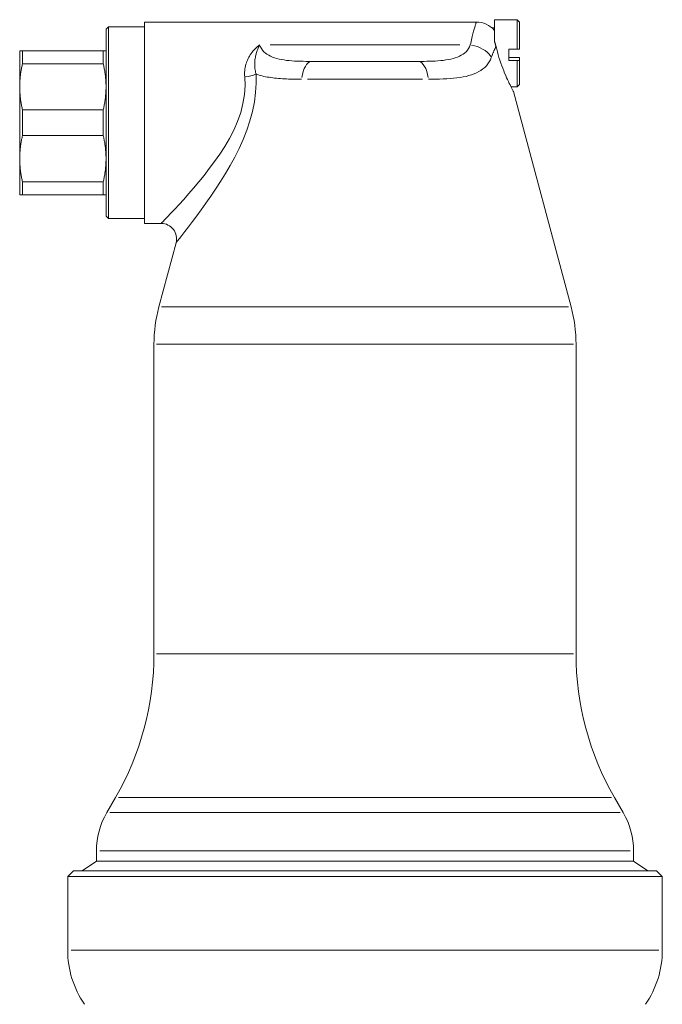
# Model space of a CAD drawing. Header units: millimetres. Extents: x -727 to 69715, y -15705 to 98123.
# Tile 158 of 256: x 38465 to 38532, y -9399 to -9296. Entities that reach past the tile are written whole.
import ezdxf

# ---------------------------------------------------------------- set-up
doc = ezdxf.new("R2010")
doc.units = ezdxf.units.MM
doc.layers.add('UT_ZARIZENI - ARMATURY', color=6, linetype='Continuous', lineweight=5)

msp = doc.modelspace()

# ---------------------------------------------------------------- linework, layer by layer
at = {"layer": 'UT_ZARIZENI - ARMATURY'}
for p, q in [((38477.91, -9296.19), (38477.91, -9317.19)), ((38512.52, -9296.19), (38477.91, -9296.19)), ((38512.45, -9296.4), (38512.47, -9296.35)), ((38512.47, -9296.35), (38512.48, -9296.3)), ((38512.48, -9296.3), (38512.5, -9296.26)), ((38512.5, -9296.26), (38512.51, -9296.23)), ((38512.51, -9296.23), (38512.52, -9296.21)), ((38512.52, -9296.19), (38512.79, -9296.21)), ((38512.52, -9296.2), (38512.52, -9296.19)), ((38512.52, -9296.21), (38512.52, -9296.2)), ((38512.79, -9296.21), (38513.05, -9296.25)), ((38513.05, -9296.25), (38513.3, -9296.32)), ((38513.3, -9296.32), (38513.55, -9296.41)), ((38514.41, -9297.78), (38514.41, -9295.94)), ((38514.41, -9295.94), (38516.76, -9295.94)), ((38516.76, -9299.01), (38516.76, -9295.94)), ((38517.01, -9296.19), (38516.76, -9295.94)), ((38517.01, -9296.19), (38517.01, -9299)), ((38473.91, -9296.94), (38474.16, -9296.69)), ((38473.91, -9296.94), (38473.91, -9316.44)), ((38474.16, -9316.69), (38474.16, -9296.69)), ((38474.16, -9296.69), (38477.91, -9296.69)), ((38512.12, -9297.56), (38512.16, -9297.42)), ((38512.16, -9297.42), (38512.19, -9297.28)), ((38512.19, -9297.28), (38512.23, -9297.15)), ((38512.23, -9297.15), (38512.26, -9297.03)), ((38512.26, -9297.03), (38512.29, -9296.92)), ((38512.29, -9296.92), (38512.32, -9296.81)), ((38512.32, -9296.81), (38512.35, -9296.71)), ((38512.35, -9296.71), (38512.38, -9296.62)), ((38512.38, -9296.62), (38512.41, -9296.54)), ((38512.41, -9296.54), (38512.43, -9296.47)), ((38512.43, -9296.47), (38512.45, -9296.4)), ((38513.55, -9296.41), (38513.78, -9296.53)), ((38513.78, -9296.53), (38514, -9296.68)), ((38514, -9296.68), (38514.2, -9296.84)), ((38514.41, -9296.79), (38514.14, -9296.79)), ((38514.2, -9296.84), (38514.39, -9297.03)), ((38514.41, -9297.03), (38514.39, -9297.03)), ((38511.89, -9298.58), (38511.93, -9298.39)), ((38511.93, -9298.39), (38511.97, -9298.21)), ((38511.97, -9298.21), (38512.01, -9298.04)), ((38512.01, -9298.04), (38512.05, -9297.87)), ((38512.05, -9297.87), (38512.09, -9297.71)), ((38512.09, -9297.71), (38512.12, -9297.56)), ((38514.41, -9297.77), (38514.41, -9298.22)), ((38514.41, -9298.22), (38514.42, -9298.24)), ((38514.42, -9298.24), (38514.42, -9298.26)), ((38514.42, -9298.26), (38514.43, -9298.28)), ((38514.43, -9298.28), (38514.44, -9298.3)), ((38514.44, -9298.3), (38514.45, -9298.33)), ((38514.45, -9298.33), (38514.45, -9298.35)), ((38514.45, -9298.35), (38514.46, -9298.37)), ((38514.46, -9298.37), (38514.47, -9298.39)), ((38514.47, -9298.39), (38514.48, -9298.41)), ((38514.48, -9298.41), (38514.48, -9298.43)), ((38514.48, -9298.43), (38514.49, -9298.46)), ((38514.49, -9298.46), (38514.5, -9298.48)), ((38465.2, -9299.19), (38464.91, -9299.19)), ((38464.91, -9302.94), (38464.91, -9299.19)), ((38465.2, -9299.19), (38473.62, -9299.19)), ((38465.2, -9300.53), (38465.2, -9299.19)), ((38473.62, -9299.19), (38473.91, -9299.19)), ((38473.62, -9300.53), (38473.62, -9299.19)), ((38488.95, -9299.6), (38489.04, -9299.47)), ((38489.04, -9299.47), (38489.13, -9299.34)), ((38489.13, -9299.34), (38489.23, -9299.22)), ((38489.23, -9299.22), (38489.34, -9299.1)), ((38489.34, -9299.1), (38489.45, -9298.99)), ((38489.45, -9298.99), (38489.56, -9298.88)), ((38489.57, -9299.46), (38489.55, -9299.55)), ((38489.56, -9298.88), (38489.68, -9298.78)), ((38489.61, -9299.36), (38489.57, -9299.46)), ((38489.67, -9299.17), (38489.61, -9299.36)), ((38489.72, -9299.03), (38489.67, -9299.17)), ((38489.68, -9298.78), (38489.8, -9298.68)), ((38489.77, -9298.92), (38489.72, -9299.03)), ((38489.82, -9298.81), (38489.77, -9298.92)), ((38489.8, -9298.68), (38489.92, -9298.58)), ((38489.86, -9298.71), (38489.82, -9298.81)), ((38489.92, -9298.58), (38489.86, -9298.71)), ((38489.92, -9298.58), (38490.01, -9298.78)), ((38490.01, -9298.78), (38490.11, -9298.96)), ((38490.11, -9298.96), (38490.23, -9299.13)), ((38490.23, -9299.13), (38490.36, -9299.28)), ((38490.36, -9299.28), (38490.52, -9299.42)), ((38490.52, -9299.42), (38490.68, -9299.54)), ((38491.02, -9298.58), (38510.79, -9298.58)), ((38511.13, -9299.54), (38511.3, -9299.42)), ((38511.3, -9299.42), (38511.45, -9299.28)), ((38511.45, -9299.28), (38511.59, -9299.13)), ((38511.59, -9299.13), (38511.71, -9298.96)), ((38511.71, -9298.96), (38511.81, -9298.78)), ((38511.81, -9298.78), (38511.89, -9298.58)), ((38514.23, -9299.48), (38514.21, -9299.53)), ((38514.25, -9299.43), (38514.23, -9299.48)), ((38514.28, -9299.38), (38514.25, -9299.43)), ((38514.3, -9299.33), (38514.28, -9299.38)), ((38514.32, -9299.28), (38514.3, -9299.33)), ((38514.34, -9299.24), (38514.32, -9299.28)), ((38514.36, -9299.19), (38514.34, -9299.24)), ((38514.38, -9299.15), (38514.36, -9299.19)), ((38514.4, -9299.1), (38514.38, -9299.15)), ((38514.42, -9299.06), (38514.4, -9299.1)), ((38514.44, -9299.02), (38514.42, -9299.06)), ((38514.46, -9298.97), (38514.44, -9299.02)), ((38514.48, -9298.93), (38514.46, -9298.97)), ((38514.5, -9298.89), (38514.48, -9298.93)), ((38514.5, -9298.48), (38514.5, -9298.5)), ((38514.5, -9298.5), (38514.51, -9298.52)), ((38514.51, -9298.85), (38514.5, -9298.89)), ((38514.51, -9298.52), (38514.52, -9298.54)), ((38514.53, -9298.82), (38514.51, -9298.85)), ((38514.52, -9298.54), (38514.52, -9298.56)), ((38514.52, -9298.56), (38514.53, -9298.59)), ((38514.53, -9298.59), (38514.53, -9298.61)), ((38514.53, -9298.61), (38514.54, -9298.63)), ((38514.55, -9298.78), (38514.53, -9298.82)), ((38514.54, -9298.63), (38514.55, -9298.65)), ((38514.55, -9298.65), (38514.55, -9298.68)), ((38514.55, -9298.68), (38514.56, -9298.7)), ((38514.57, -9298.74), (38514.55, -9298.78)), ((38514.56, -9298.7), (38514.56, -9298.72)), ((38514.56, -9298.72), (38514.57, -9298.74)), ((38514.64, -9299.03), (38514.57, -9298.74)), ((38514.71, -9299.31), (38514.64, -9299.03)), ((38514.79, -9299.6), (38514.71, -9299.31)), ((38516.76, -9299.01), (38515.91, -9299.01)), ((38515.91, -9300.21), (38515.91, -9299.01)), ((38516.76, -9299.01), (38517.01, -9299)), ((38488.49, -9300.59), (38488.54, -9300.44)), ((38488.54, -9300.44), (38488.59, -9300.29)), ((38488.59, -9300.29), (38488.65, -9300.15)), ((38488.65, -9300.15), (38488.72, -9300)), ((38488.72, -9300), (38488.79, -9299.86)), ((38488.79, -9299.86), (38488.87, -9299.73)), ((38488.87, -9299.73), (38488.95, -9299.6)), ((38489.42, -9300.35), (38489.41, -9300.48)), ((38489.41, -9300.48), (38489.41, -9300.61)), ((38489.43, -9300.22), (38489.42, -9300.35)), ((38489.44, -9300.1), (38489.43, -9300.22)), ((38489.46, -9299.98), (38489.44, -9300.1)), ((38489.48, -9299.86), (38489.46, -9299.98)), ((38489.5, -9299.75), (38489.48, -9299.86)), ((38489.52, -9299.65), (38489.5, -9299.75)), ((38489.55, -9299.55), (38489.52, -9299.65)), ((38490.68, -9299.54), (38490.87, -9299.65)), ((38490.87, -9299.65), (38491.06, -9299.76)), ((38491.06, -9299.76), (38491.27, -9299.84)), ((38491.27, -9299.84), (38491.49, -9299.92)), ((38491.49, -9299.92), (38491.73, -9299.99)), ((38491.73, -9299.99), (38491.97, -9300.05)), ((38491.97, -9300.05), (38492.22, -9300.1)), ((38492.22, -9300.1), (38492.48, -9300.14)), ((38492.48, -9300.14), (38492.74, -9300.18)), ((38492.74, -9300.18), (38493.01, -9300.21)), ((38493.01, -9300.21), (38493.29, -9300.23)), ((38493.29, -9300.23), (38493.57, -9300.25)), ((38493.57, -9300.25), (38493.86, -9300.27)), ((38493.86, -9300.27), (38494.15, -9300.28)), ((38494.15, -9300.28), (38494.45, -9300.28)), ((38494.45, -9300.28), (38494.75, -9300.29)), ((38494.75, -9300.29), (38495.05, -9300.29)), ((38495.05, -9300.29), (38495.36, -9300.29)), ((38495.36, -9300.29), (38506.46, -9300.29)), ((38506.46, -9300.29), (38506.77, -9300.29)), ((38506.77, -9300.29), (38507.07, -9300.29)), ((38507.07, -9300.29), (38507.37, -9300.28)), ((38507.37, -9300.28), (38507.66, -9300.28)), ((38507.66, -9300.28), (38507.95, -9300.27)), ((38507.95, -9300.27), (38508.24, -9300.25)), ((38508.24, -9300.25), (38508.52, -9300.23)), ((38508.52, -9300.23), (38508.8, -9300.21)), ((38508.8, -9300.21), (38509.07, -9300.18)), ((38509.07, -9300.18), (38509.33, -9300.14)), ((38509.33, -9300.14), (38509.59, -9300.1)), ((38509.59, -9300.1), (38509.85, -9300.05)), ((38509.85, -9300.05), (38510.09, -9299.99)), ((38510.09, -9299.99), (38510.32, -9299.92)), ((38510.32, -9299.92), (38510.54, -9299.84)), ((38510.54, -9299.84), (38510.75, -9299.76)), ((38510.75, -9299.76), (38510.95, -9299.65)), ((38510.95, -9299.65), (38511.13, -9299.54)), ((38513.86, -9300.34), (38513.72, -9300.55)), ((38513.98, -9300.11), (38513.86, -9300.34)), ((38514.08, -9299.87), (38513.98, -9300.11)), ((38514.1, -9299.81), (38514.08, -9299.87)), ((38514.13, -9299.75), (38514.1, -9299.81)), ((38514.15, -9299.7), (38514.13, -9299.75)), ((38514.17, -9299.64), (38514.15, -9299.7)), ((38514.19, -9299.59), (38514.17, -9299.64)), ((38514.21, -9299.53), (38514.19, -9299.59)), ((38514.88, -9299.89), (38514.79, -9299.6)), ((38514.97, -9300.17), (38514.88, -9299.89)), ((38515.07, -9300.46), (38514.97, -9300.17)), ((38515.17, -9300.74), (38515.07, -9300.46)), ((38516.76, -9299.87), (38515.91, -9299.87)), ((38515.91, -9300.21), (38516.76, -9300.21)), ((38516.76, -9299.87), (38517.01, -9299.89)), ((38517.01, -9300.2), (38516.76, -9300.21)), ((38516.76, -9302.94), (38516.76, -9300.21)), ((38517.01, -9300.2), (38517.01, -9299.89)), ((38517.01, -9302.69), (38517.01, -9300.2)), ((38465.02, -9301.46), (38465, -9301.57)), ((38465.03, -9301.36), (38465.02, -9301.46)), ((38465.05, -9301.26), (38465.03, -9301.36)), ((38465.07, -9301.16), (38465.05, -9301.26)), ((38465.09, -9301.06), (38465.07, -9301.16)), ((38465.11, -9300.95), (38465.09, -9301.06)), ((38465.13, -9300.85), (38465.11, -9300.95)), ((38465.15, -9300.74), (38465.13, -9300.85)), ((38465.17, -9300.64), (38465.15, -9300.74)), ((38465.2, -9300.53), (38465.17, -9300.64)), ((38465.2, -9300.53), (38473.62, -9300.53)), ((38473.64, -9300.64), (38473.62, -9300.53)), ((38473.67, -9300.74), (38473.64, -9300.64)), ((38473.69, -9300.85), (38473.67, -9300.74)), ((38473.71, -9300.95), (38473.69, -9300.85)), ((38473.73, -9301.06), (38473.71, -9300.95)), ((38473.75, -9301.16), (38473.73, -9301.06)), ((38473.77, -9301.26), (38473.75, -9301.16)), ((38473.78, -9301.36), (38473.77, -9301.26)), ((38473.8, -9301.46), (38473.78, -9301.36)), ((38473.81, -9301.57), (38473.8, -9301.46)), ((38488.36, -9301.4), (38488.37, -9301.23)), ((38488.36, -9301.57), (38488.36, -9301.4)), ((38488.37, -9301.23), (38488.39, -9301.07)), ((38488.39, -9301.07), (38488.42, -9300.91)), ((38488.42, -9300.91), (38488.45, -9300.75)), ((38488.45, -9300.75), (38488.49, -9300.59)), ((38489.41, -9300.61), (38489.42, -9300.75)), ((38489.42, -9300.75), (38489.43, -9300.89)), ((38489.43, -9300.89), (38489.44, -9301.03)), ((38489.44, -9301.03), (38489.46, -9301.17)), ((38489.46, -9301.17), (38489.48, -9301.31)), ((38489.48, -9301.31), (38489.51, -9301.46)), ((38489.51, -9301.46), (38489.55, -9301.6)), ((38512.54, -9301.49), (38512.29, -9301.59)), ((38512.78, -9301.36), (38512.54, -9301.49)), ((38513, -9301.23), (38512.78, -9301.36)), ((38513.21, -9301.08), (38513, -9301.23)), ((38513.4, -9300.92), (38513.21, -9301.08)), ((38513.57, -9300.74), (38513.4, -9300.92)), ((38513.72, -9300.55), (38513.57, -9300.74)), ((38515.27, -9301.01), (38515.17, -9300.74)), ((38515.37, -9301.27), (38515.27, -9301.01)), ((38515.47, -9301.52), (38515.37, -9301.27)), ((38515.58, -9301.76), (38515.47, -9301.52)), ((38464.92, -9302.55), (38464.91, -9302.65)), ((38464.93, -9302.36), (38464.92, -9302.45)), ((38464.92, -9302.45), (38464.92, -9302.55)), ((38464.94, -9302.16), (38464.93, -9302.26)), ((38464.93, -9302.26), (38464.93, -9302.36)), ((38464.95, -9302.06), (38464.94, -9302.16)), ((38464.96, -9301.96), (38464.95, -9302.06)), ((38464.97, -9301.86), (38464.96, -9301.96)), ((38464.98, -9301.77), (38464.97, -9301.86)), ((38464.99, -9301.67), (38464.98, -9301.77)), ((38465, -9301.57), (38464.99, -9301.67)), ((38473.83, -9301.67), (38473.81, -9301.57)), ((38473.84, -9301.77), (38473.83, -9301.67)), ((38473.85, -9301.86), (38473.84, -9301.77)), ((38473.86, -9301.96), (38473.85, -9301.86)), ((38473.87, -9302.06), (38473.86, -9301.96)), ((38473.88, -9302.16), (38473.87, -9302.06)), ((38473.88, -9302.26), (38473.88, -9302.16)), ((38473.89, -9302.36), (38473.88, -9302.26)), ((38473.9, -9302.45), (38473.89, -9302.36)), ((38473.9, -9302.55), (38473.9, -9302.45)), ((38473.9, -9302.65), (38473.9, -9302.55)), ((38488.36, -9301.74), (38488.36, -9301.57)), ((38488.38, -9301.92), (38488.36, -9301.74)), ((38488.41, -9302.82), (38488.38, -9301.92)), ((38489.56, -9302.55), (38489.51, -9303.53)), ((38489.7, -9301.66), (38489.55, -9301.6)), ((38489.55, -9301.6), (38489.56, -9302.55)), ((38489.86, -9301.71), (38489.7, -9301.66)), ((38490.03, -9301.76), (38489.86, -9301.71)), ((38490.19, -9301.81), (38490.03, -9301.76)), ((38490.37, -9301.85), (38490.19, -9301.81)), ((38490.54, -9301.89), (38490.37, -9301.85)), ((38490.72, -9301.92), (38490.54, -9301.89)), ((38490.91, -9301.95), (38490.72, -9301.92)), ((38491.1, -9301.98), (38490.91, -9301.95)), ((38491.29, -9302.01), (38491.1, -9301.98)), ((38491.48, -9302.03), (38491.29, -9302.01)), ((38491.68, -9302.05), (38491.48, -9302.03)), ((38491.88, -9302.07), (38491.68, -9302.05)), ((38492.09, -9302.08), (38491.88, -9302.07)), ((38492.3, -9302.1), (38492.09, -9302.08)), ((38492.51, -9302.11), (38492.3, -9302.1)), ((38492.72, -9302.12), (38492.51, -9302.11)), ((38492.94, -9302.13), (38492.72, -9302.12)), ((38493.16, -9302.13), (38492.94, -9302.13)), ((38493.39, -9302.14), (38493.16, -9302.13)), ((38493.61, -9302.14), (38493.39, -9302.14)), ((38493.84, -9302.14), (38493.61, -9302.14)), ((38494.07, -9302.14), (38493.84, -9302.14)), ((38494.3, -9302.14), (38494.07, -9302.14)), ((38494.92, -9302.14), (38506.89, -9302.14)), ((38507.92, -9302.14), (38507.52, -9302.14)), ((38508.31, -9302.14), (38507.92, -9302.14)), ((38508.69, -9302.13), (38508.31, -9302.14)), ((38509.07, -9302.12), (38508.69, -9302.13)), ((38509.44, -9302.1), (38509.07, -9302.12)), ((38509.8, -9302.08), (38509.44, -9302.1)), ((38510.15, -9302.05), (38509.8, -9302.08)), ((38510.49, -9302.01), (38510.15, -9302.05)), ((38510.82, -9301.96), (38510.49, -9302.01)), ((38511.14, -9301.91), (38510.82, -9301.96)), ((38511.45, -9301.85), (38511.14, -9301.91)), ((38511.74, -9301.77), (38511.45, -9301.85)), ((38512.02, -9301.69), (38511.74, -9301.77)), ((38512.29, -9301.59), (38512.02, -9301.69)), ((38515.67, -9301.99), (38515.58, -9301.76)), ((38515.77, -9302.19), (38515.67, -9301.99)), ((38515.86, -9302.39), (38515.77, -9302.19)), ((38515.95, -9302.58), (38515.86, -9302.39)), ((38464.91, -9302.65), (38464.91, -9302.75)), ((38464.91, -9302.75), (38464.91, -9302.84)), ((38464.91, -9302.84), (38464.91, -9302.94)), ((38464.91, -9302.94), (38464.91, -9310.44)), ((38464.91, -9303.04), (38464.91, -9302.94)), ((38464.91, -9303.14), (38464.91, -9303.04)), ((38464.91, -9303.23), (38464.91, -9303.14)), ((38464.92, -9303.33), (38464.91, -9303.23)), ((38464.92, -9303.43), (38464.92, -9303.33)), ((38464.93, -9303.53), (38464.92, -9303.43)), ((38464.93, -9303.62), (38464.93, -9303.53)), ((38473.88, -9303.62), (38473.89, -9303.53)), ((38473.89, -9303.53), (38473.9, -9303.43)), ((38473.91, -9302.75), (38473.9, -9302.65)), ((38473.9, -9303.23), (38473.91, -9303.14)), ((38473.9, -9303.33), (38473.9, -9303.23)), ((38473.9, -9303.43), (38473.9, -9303.33)), ((38473.91, -9302.84), (38473.91, -9302.75)), ((38473.91, -9302.94), (38473.91, -9302.84)), ((38473.91, -9303.04), (38473.91, -9302.94)), ((38473.91, -9303.14), (38473.91, -9303.04)), ((38488.35, -9303.74), (38488.41, -9302.82)), ((38489.51, -9303.53), (38489.38, -9304.51)), ((38516.03, -9302.75), (38515.95, -9302.58)), ((38516.11, -9302.91), (38516.03, -9302.75)), ((38516.18, -9303.05), (38516.11, -9302.91)), ((38516.13, -9302.94), (38516.76, -9302.94)), ((38516.24, -9303.17), (38516.18, -9303.05)), ((38516.29, -9303.26), (38516.24, -9303.17)), ((38516.33, -9303.34), (38516.29, -9303.26)), ((38516.36, -9303.4), (38516.33, -9303.34)), ((38516.38, -9303.43), (38516.36, -9303.4)), ((38516.38, -9303.44), (38516.38, -9303.43)), ((38516.38, -9303.44), (38522.4, -9325.88)), ((38517.01, -9302.69), (38516.76, -9302.94)), ((38464.94, -9303.72), (38464.93, -9303.62)), ((38464.95, -9303.82), (38464.94, -9303.72)), ((38464.96, -9303.92), (38464.95, -9303.82)), ((38464.97, -9304.02), (38464.96, -9303.92)), ((38464.98, -9304.12), (38464.97, -9304.02)), ((38464.99, -9304.22), (38464.98, -9304.12)), ((38465, -9304.32), (38464.99, -9304.22)), ((38465.02, -9304.42), (38465, -9304.32)), ((38465.03, -9304.52), (38465.02, -9304.42)), ((38465.05, -9304.62), (38465.03, -9304.52)), ((38473.77, -9304.62), (38473.78, -9304.52)), ((38473.78, -9304.52), (38473.8, -9304.42)), ((38473.8, -9304.42), (38473.81, -9304.32)), ((38473.81, -9304.32), (38473.83, -9304.22)), ((38473.83, -9304.22), (38473.84, -9304.12)), ((38473.84, -9304.12), (38473.85, -9304.02)), ((38473.85, -9304.02), (38473.86, -9303.92)), ((38473.86, -9303.92), (38473.87, -9303.82)), ((38473.87, -9303.82), (38473.88, -9303.72)), ((38473.88, -9303.72), (38473.88, -9303.62)), ((38488.19, -9304.68), (38488.35, -9303.74)), ((38489.38, -9304.51), (38489.18, -9305.5)), ((38465.07, -9304.72), (38465.05, -9304.62)), ((38465.09, -9304.83), (38465.07, -9304.72)), ((38465.11, -9304.93), (38465.09, -9304.83)), ((38465.13, -9305.03), (38465.11, -9304.93)), ((38465.15, -9305.14), (38465.13, -9305.03)), ((38465.17, -9305.25), (38465.15, -9305.14)), ((38465.2, -9305.35), (38465.17, -9305.25)), ((38465.2, -9305.35), (38473.62, -9305.35)), ((38465.2, -9308.03), (38465.2, -9305.35)), ((38473.62, -9305.35), (38473.64, -9305.25)), ((38473.62, -9308.03), (38473.62, -9305.35)), ((38473.64, -9305.25), (38473.67, -9305.14)), ((38473.67, -9305.14), (38473.69, -9305.03)), ((38473.69, -9305.03), (38473.71, -9304.93)), ((38473.71, -9304.93), (38473.73, -9304.83)), ((38473.73, -9304.83), (38473.75, -9304.72)), ((38473.75, -9304.72), (38473.77, -9304.62)), ((38487.63, -9306.55), (38487.95, -9305.62)), ((38487.95, -9305.62), (38488.19, -9304.68)), ((38489.18, -9305.5), (38488.92, -9306.49)), ((38487.23, -9307.46), (38487.63, -9306.55)), ((38488.92, -9306.49), (38488.59, -9307.47)), ((38486.78, -9308.32), (38487.23, -9307.46)), ((38488.59, -9307.47), (38488.21, -9308.43)), ((38465.05, -9308.76), (38465.07, -9308.66)), ((38465.07, -9308.66), (38465.09, -9308.56)), ((38465.09, -9308.56), (38465.11, -9308.45)), ((38465.11, -9308.45), (38465.13, -9308.35)), ((38465.13, -9308.35), (38465.15, -9308.24)), ((38465.15, -9308.24), (38465.17, -9308.14)), ((38465.17, -9308.14), (38465.2, -9308.03)), ((38465.2, -9308.03), (38473.62, -9308.03)), ((38473.64, -9308.14), (38473.62, -9308.03)), ((38473.67, -9308.24), (38473.64, -9308.14)), ((38473.69, -9308.35), (38473.67, -9308.24)), ((38473.71, -9308.45), (38473.69, -9308.35)), ((38473.73, -9308.56), (38473.71, -9308.45)), ((38473.75, -9308.66), (38473.73, -9308.56)), ((38473.77, -9308.76), (38473.75, -9308.66)), ((38486.29, -9309.16), (38486.78, -9308.32)), ((38488.21, -9308.43), (38487.78, -9309.37)), ((38464.93, -9309.76), (38464.94, -9309.66)), ((38464.94, -9309.66), (38464.95, -9309.56)), ((38464.95, -9309.56), (38464.96, -9309.46)), ((38464.96, -9309.46), (38464.97, -9309.36)), ((38464.97, -9309.36), (38464.98, -9309.27)), ((38464.98, -9309.27), (38464.99, -9309.17)), ((38464.99, -9309.17), (38465, -9309.07)), ((38465, -9309.07), (38465.02, -9308.96)), ((38465.02, -9308.96), (38465.03, -9308.86)), ((38465.03, -9308.86), (38465.05, -9308.76)), ((38473.78, -9308.86), (38473.77, -9308.76)), ((38473.8, -9308.96), (38473.78, -9308.86)), ((38473.81, -9309.07), (38473.8, -9308.96)), ((38473.83, -9309.17), (38473.81, -9309.07)), ((38473.84, -9309.27), (38473.83, -9309.17)), ((38473.85, -9309.36), (38473.84, -9309.27)), ((38473.86, -9309.46), (38473.85, -9309.36)), ((38473.87, -9309.56), (38473.86, -9309.46)), ((38473.88, -9309.66), (38473.87, -9309.56)), ((38473.88, -9309.76), (38473.88, -9309.66)), ((38485.77, -9309.96), (38486.29, -9309.16)), ((38487.78, -9309.37), (38487.33, -9310.27)), ((38464.91, -9310.15), (38464.92, -9310.05)), ((38464.91, -9310.25), (38464.91, -9310.15)), ((38464.91, -9310.34), (38464.91, -9310.25)), ((38464.91, -9310.44), (38464.91, -9310.34)), ((38464.91, -9310.44), (38464.91, -9314.19)), ((38464.91, -9310.44), (38464.91, -9310.54)), ((38464.91, -9310.54), (38464.91, -9310.64)), ((38464.91, -9310.64), (38464.91, -9310.73)), ((38464.91, -9310.73), (38464.92, -9310.83)), ((38464.92, -9309.95), (38464.93, -9309.86)), ((38464.92, -9310.05), (38464.92, -9309.95)), ((38464.93, -9309.86), (38464.93, -9309.76)), ((38473.89, -9309.86), (38473.88, -9309.76)), ((38473.9, -9309.95), (38473.89, -9309.86)), ((38473.9, -9310.05), (38473.9, -9309.95)), ((38473.9, -9310.15), (38473.9, -9310.05)), ((38473.91, -9310.25), (38473.9, -9310.15)), ((38473.9, -9310.73), (38473.91, -9310.64)), ((38473.9, -9310.83), (38473.9, -9310.73)), ((38473.91, -9310.34), (38473.91, -9310.25)), ((38473.91, -9310.44), (38473.91, -9310.34)), ((38473.91, -9310.54), (38473.91, -9310.44)), ((38473.91, -9310.64), (38473.91, -9310.54)), ((38484.68, -9311.47), (38485.23, -9310.73)), ((38485.23, -9310.73), (38485.77, -9309.96)), ((38487.33, -9310.27), (38486.85, -9311.15)), ((38464.92, -9310.83), (38464.92, -9310.93)), ((38464.92, -9310.93), (38464.93, -9311.03)), ((38464.93, -9311.03), (38464.93, -9311.12)), ((38464.93, -9311.12), (38464.94, -9311.22)), ((38464.94, -9311.22), (38464.95, -9311.32)), ((38464.95, -9311.32), (38464.96, -9311.42)), ((38464.96, -9311.42), (38464.97, -9311.52)), ((38464.97, -9311.52), (38464.98, -9311.62)), ((38464.98, -9311.62), (38464.99, -9311.72)), ((38464.99, -9311.72), (38465, -9311.82)), ((38473.81, -9311.82), (38473.83, -9311.72)), ((38473.83, -9311.72), (38473.84, -9311.62)), ((38473.84, -9311.62), (38473.85, -9311.52)), ((38473.85, -9311.52), (38473.86, -9311.42)), ((38473.86, -9311.42), (38473.87, -9311.32)), ((38473.87, -9311.32), (38473.88, -9311.22)), ((38473.88, -9311.12), (38473.89, -9311.03)), ((38473.88, -9311.22), (38473.88, -9311.12)), ((38473.89, -9311.03), (38473.9, -9310.93)), ((38473.9, -9310.93), (38473.9, -9310.83)), ((38484.13, -9312.18), (38484.68, -9311.47)), ((38486.85, -9311.15), (38486.35, -9311.99)), ((38465, -9311.82), (38465.02, -9311.92)), ((38465.02, -9311.92), (38465.03, -9312.02)), ((38465.03, -9312.02), (38465.05, -9312.12)), ((38465.05, -9312.12), (38465.07, -9312.22)), ((38465.07, -9312.22), (38465.09, -9312.33)), ((38465.09, -9312.33), (38465.11, -9312.43)), ((38465.11, -9312.43), (38465.13, -9312.53)), ((38465.13, -9312.53), (38465.15, -9312.64)), ((38465.15, -9312.64), (38465.17, -9312.75)), ((38465.17, -9312.75), (38465.2, -9312.85)), ((38473.62, -9312.85), (38473.64, -9312.75)), ((38473.64, -9312.75), (38473.67, -9312.64)), ((38473.67, -9312.64), (38473.69, -9312.53)), ((38473.69, -9312.53), (38473.71, -9312.43)), ((38473.71, -9312.43), (38473.73, -9312.33)), ((38473.73, -9312.33), (38473.75, -9312.22)), ((38473.75, -9312.22), (38473.77, -9312.12)), ((38473.77, -9312.12), (38473.78, -9312.02)), ((38473.78, -9312.02), (38473.8, -9311.92)), ((38473.8, -9311.92), (38473.81, -9311.82)), ((38483.58, -9312.85), (38484.13, -9312.18)), ((38485.84, -9312.81), (38485.33, -9313.6)), ((38486.35, -9311.99), (38485.84, -9312.81)), ((38465.2, -9312.85), (38473.62, -9312.85)), ((38465.2, -9314.19), (38465.2, -9312.85)), ((38473.62, -9314.19), (38473.62, -9312.85)), ((38482.51, -9314.11), (38483.04, -9313.5)), ((38483.04, -9313.5), (38483.58, -9312.85)), ((38485.33, -9313.6), (38484.83, -9314.36)), ((38464.91, -9314.19), (38465.2, -9314.19)), ((38465.2, -9314.19), (38473.62, -9314.19)), ((38473.62, -9314.19), (38473.91, -9314.19)), ((38481.53, -9315.21), (38482.01, -9314.68)), ((38482.01, -9314.68), (38482.51, -9314.11)), ((38484.83, -9314.36), (38484.32, -9315.08)), ((38480.68, -9316.12), (38481.08, -9315.69)), ((38481.08, -9315.69), (38481.53, -9315.21)), ((38483.84, -9315.76), (38483.37, -9316.4)), ((38484.32, -9315.08), (38483.84, -9315.76)), ((38473.91, -9316.44), (38474.16, -9316.69)), ((38474.16, -9316.69), (38477.91, -9316.69)), ((38479.84, -9317.01), (38480.05, -9316.79)), ((38480.05, -9316.79), (38480.33, -9316.49)), ((38480.33, -9316.49), (38480.68, -9316.12)), ((38483.37, -9316.4), (38482.92, -9316.99)), ((38479.66, -9317.19), (38477.91, -9317.19)), ((38479.66, -9317.19), (38479.71, -9317.14)), ((38479.85, -9317.2), (38479.66, -9317.19)), ((38479.71, -9317.14), (38479.84, -9317.01)), ((38480.03, -9317.23), (38479.85, -9317.2)), ((38480.2, -9317.28), (38480.03, -9317.23)), ((38480.37, -9317.36), (38480.2, -9317.28)), ((38480.53, -9317.45), (38480.37, -9317.36)), ((38480.68, -9317.55), (38480.53, -9317.45)), ((38480.81, -9317.68), (38480.68, -9317.55)), ((38480.93, -9317.82), (38480.81, -9317.68)), ((38481.04, -9317.97), (38480.93, -9317.82)), ((38482.51, -9317.54), (38482.14, -9318.02)), ((38482.92, -9316.99), (38482.51, -9317.54)), ((38481.12, -9318.13), (38481.04, -9317.97)), ((38481.19, -9318.3), (38481.12, -9318.13)), ((38481.23, -9318.48), (38481.19, -9318.3)), ((38481.26, -9318.66), (38481.23, -9318.48)), ((38481.25, -9319.03), (38481.26, -9318.84)), ((38481.26, -9318.84), (38481.26, -9318.66)), ((38481.56, -9318.76), (38481.37, -9319)), ((38481.82, -9318.43), (38481.56, -9318.76)), ((38482.14, -9318.02), (38481.82, -9318.43)), ((38481.21, -9319.21), (38479.42, -9325.88)), ((38481.21, -9319.21), (38481.25, -9319.03)), ((38481.25, -9319.15), (38481.21, -9319.21)), ((38481.37, -9319), (38481.25, -9319.15)), ((38522.13, -9325.88), (38479.68, -9325.88)), ((38478.91, -9362.06), (38478.91, -9329.77)), ((38522.64, -9329.77), (38479.18, -9329.77)), ((38522.91, -9362.06), (38522.91, -9329.77)), ((38522.64, -9362.06), (38479.18, -9362.06)), ((38474.89, -9377.06), (38473.98, -9378.63)), ((38475.21, -9377.06), (38526.61, -9377.06)), ((38526.93, -9377.06), (38527.84, -9378.63)), ((38527.5, -9378.63), (38474.31, -9378.63)), ((38472.91, -9383.69), (38472.91, -9382.63)), ((38473.25, -9382.63), (38528.56, -9382.63)), ((38528.91, -9383.69), (38528.91, -9382.63)), ((38470.51, -9384.69), (38469.91, -9385.29)), ((38470.51, -9384.69), (38531.31, -9384.69)), ((38472.91, -9383.69), (38471.41, -9384.69)), ((38528.91, -9383.69), (38472.91, -9383.69)), ((38528.91, -9383.69), (38530.41, -9384.69)), ((38531.31, -9384.69), (38531.91, -9385.29)), ((38469.91, -9385.29), (38531.91, -9385.29)), ((38469.91, -9385.29), (38469.91, -9392.97)), ((38531.91, -9385.29), (38531.91, -9392.97)), ((38531.53, -9392.97), (38470.29, -9392.97))]:
    msp.add_line(p, q, dxfattribs=at)
for centre, radius, start, end in [((38493.91, -9329.77), 15, 165, 180), ((38507.91, -9329.77), 15, 0, 15), ((38448.91, -9362.06), 30, 330, 0), ((38552.91, -9362.06), 30, 180, 210), ((38480.91, -9382.63), 8, 150, 180), ((38520.91, -9382.63), 8, 0, 30), ((38479.91, -9392.97), 10, 180, 214.4115), ((38521.91, -9392.97), 10, 325.5885, 0)]:
    msp.add_arc(centre, radius, start, end, dxfattribs=at)
for centre, major_axis, ratio, start_param, end_param in [((38511.89, -9300.51), (-2.42, 0.65), 0.761329, 3.872356, 4.858304), ((38495.36, -9302.79), (0, 2.5), 0.43677, 0.06545, 1.243547), ((38506.46, -9302.79), (0, 2.5), 0.43677, 5.039638, 6.217735), ((38488.38, -9301.19), (1.59, 0.14), 0.453318, 4.714869, 5.457281)]:
    msp.add_ellipse(centre, major_axis=major_axis, ratio=ratio, start_param=start_param, end_param=end_param, dxfattribs=at)

doc.saveas('drawing.dxf')
